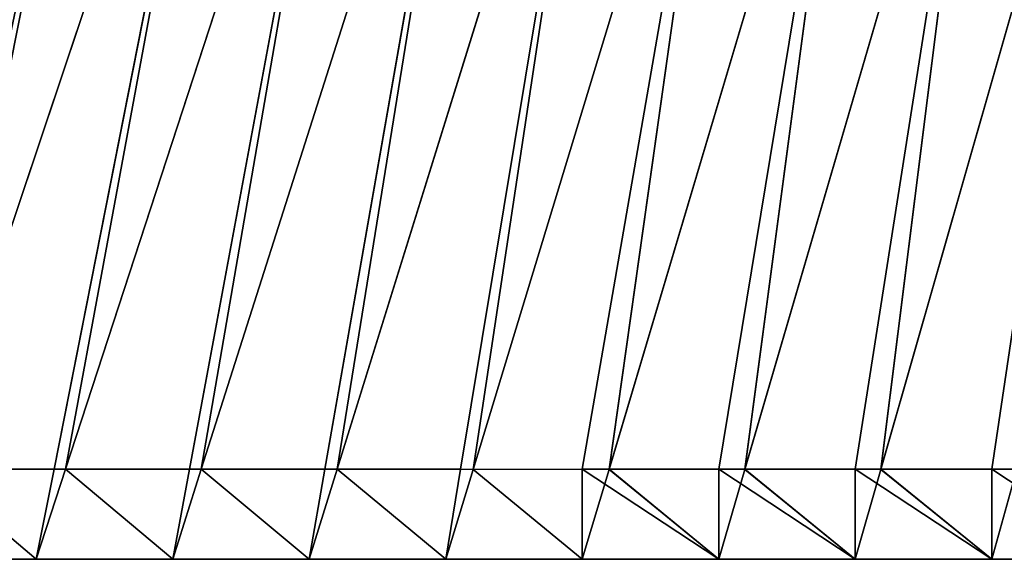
# Model space of a CAD drawing. Header units: centimetres. Extents: x -10.9 to 10.9, y -7.2 to 7.2.
# Tile 4 of 48: x -6.911 to -5.817, y -0.967 to -0.368. Entities that reach past the tile are written whole.
import ezdxf

# ---------------------------------------------------------------- set-up
doc = ezdxf.new("R2010")
doc.units = ezdxf.units.CM
doc.header["$LTSCALE"] = 2.54
doc.layers.get('0').update_dxf_attribs({"true_color": 0xff5454})

# ---------------------------------------------------------------- blocks, each defined once
blk = doc.blocks.new('Grupuj#7')
at = {"color": 0}
for p, q in [((3.3078, 0.1, 0.0077), (3.644, 1.1018, 0.3742)), ((3.3078, 0.1, 0.0077), (3.644, 1.1018, 0.3742)), ((3.3078, 0.1, 5.6303), (3.644, 1.1018, 5.2639)), ((3.3078, 0.1, 5.6303), (3.644, 1.1018, 5.2639)), ((3.4458, 0.1, 0.0077), (3.644, 1.1018, 0.3742)), ((3.4458, 0.1, 5.6303), (3.644, 1.1018, 5.2639)), ((3.4458, 0.1, 5.6303), (3.644, 1.1018, 5.2639)), ((3.4458, 0.1, 0.0077), (3.644, 1.1018, 0.3742)), ((3.4586, 0.1, 5.6289), (3.7786, 1.08, 5.2568)), ((3.4586, 0.1, 5.6289), (3.7786, 1.08, 5.2568)), ((3.4586, 0.1, 0.0091), (3.7786, 1.08, 0.3813)), ((3.4586, 0.1, 0.0091), (3.7786, 1.08, 0.3813)), ((3.5963, 0.1, 0.0091), (3.7786, 1.08, 0.3813)), ((3.5963, 0.1, 5.6289), (3.7786, 1.08, 5.2568)), ((3.5963, 0.1, 0.0091), (3.7786, 1.08, 0.3813)), ((3.5963, 0.1, 5.6289), (3.7786, 1.08, 5.2568)), ((3.6095, 0.1, 0.0104), (3.9153, 1.0603, 0.3877)), ((3.6095, 0.1, 5.6276), (3.9153, 1.0603, 5.2504)), ((3.6095, 0.1, 0.0104), (3.9153, 1.0603, 0.3877)), ((3.6095, 0.1, 5.6276), (3.9153, 1.0603, 5.2504)), ((3.747, 0.1, 5.6276), (3.9153, 1.0603, 5.2504)), ((3.747, 0.1, 0.0104), (3.9153, 1.0603, 0.3877)), ((3.747, 0.1, 0.0104), (3.9153, 1.0603, 0.3877)), ((3.747, 0.1, 5.6276), (3.9153, 1.0603, 5.2504)), ((3.7605, 0.1, 5.6264), (4.0539, 1.0429, 5.2447)), ((3.7605, 0.1, 0.0116), (4.0539, 1.0429, 0.3933)), ((3.7605, 0.1, 0.0116), (4.0539, 1.0429, 0.3933)), ((3.7605, 0.1, 5.6264), (4.0539, 1.0429, 5.2447)), ((3.8977, 0.1, 5.6264), (4.0539, 1.0429, 5.2447)), ((3.8977, 0.1, 0.0116), (4.0539, 1.0429, 0.3933)), ((3.8977, 0.1, 0.0116), (4.0539, 1.0429, 0.3933)), ((3.8977, 0.1, 5.6264), (4.0539, 1.0429, 5.2447)), ((3.9116, 0.0999, 5.6256), (4.1941, 1.0278, 5.2399)), ((3.9116, 0.0999, 0.0124), (4.1941, 1.0278, 0.3982)), ((3.9116, 0.0999, 0.0124), (4.1941, 1.0278, 0.3982)), ((3.9116, 0.0999, 5.6256), (4.1941, 1.0278, 5.2399)), ((4.0627, 0.0999, 0.0134), (4.3357, 1.0153, 0.4023)), ((4.0627, 0.1, 5.6246), (4.3357, 1.0153, 5.2358)), ((4.0627, 0.1, 5.6246), (4.3357, 1.0153, 5.2358)), ((4.0627, 0.0999, 0.0134), (4.3357, 1.0153, 0.4023)), ((4.2138, 0.0998, 0.0138), (4.4784, 1.0055, 0.4056)), ((4.2138, 0.1, 5.6238), (4.4784, 1.0055, 5.2325)), ((4.2138, 0.1, 5.6238), (4.4784, 1.0055, 5.2325)), ((4.2138, 0.0998, 0.0138), (4.4784, 1.0055, 0.4056)), ((4.3649, 0.0999, 0.0145), (4.6221, 0.9985, 0.4081)), ((4.3649, 0.0999, 0.0145), (4.6221, 0.9985, 0.4081)), ((4.365, 0.1, 5.6232), (4.6221, 0.9985, 5.2299)), ((4.365, 0.1, 5.6232), (4.6221, 0.9985, 5.2299)), ((3.3078, 0.1, 0.0077), (3.4458, 0.1, 0.0077)), ((3.3078, 0.1, 5.6303), (3.4458, 0.1, 5.6303)), ((3.3078, 0.1, 0.0077), (3.4458, 0.1, 0.0077)), ((3.3078, 0.1, 5.6303), (3.4458, 0.1, 5.6303)), ((3.4458, 0.1, 0.0077), (3.426, 0, 0.0776)), ((3.426, 0, 0.0776), (3.4586, 0.1, 0.0091)), ((3.4458, 0.1, 5.6303), (3.426, 0, 5.5599)), ((3.426, 0, 5.5599), (3.4586, 0.1, 5.6289)), ((3.4458, 0.1, 5.6303), (3.426, 0, 5.5599)), ((3.426, 0, 5.5599), (3.4586, 0.1, 5.6289)), ((3.426, 0, 0.0776), (3.4586, 0.1, 0.0091)), ((3.4458, 0.1, 0.0077), (3.426, 0, 0.0776)), ((3.4586, 0.1, 5.6289), (3.4458, 0.1, 5.6303)), ((3.4458, 0.1, 0.0077), (3.4586, 0.1, 0.0091)), ((3.4586, 0.1, 5.6289), (3.4458, 0.1, 5.6303)), ((3.4458, 0.1, 0.0077), (3.4586, 0.1, 0.0091)), ((3.4586, 0.1, 5.6289), (3.5963, 0.1, 5.6289)), ((3.4586, 0.1, 0.0091), (3.5963, 0.1, 0.0091)), ((3.4586, 0.1, 0.0091), (3.5963, 0.1, 0.0091)), ((3.4586, 0.1, 5.6289), (3.5963, 0.1, 5.6289)), ((3.5963, 0.1, 5.6289), (3.5777, 0, 5.5595)), ((3.5777, 0, 5.5595), (3.6095, 0.1, 5.6276)), ((3.5963, 0.1, 0.0091), (3.5777, 0, 0.0786)), ((3.5777, 0, 0.0786), (3.6095, 0.1, 0.0104)), ((3.5777, 0, 0.0786), (3.6095, 0.1, 0.0104)), ((3.5963, 0.1, 0.0091), (3.5777, 0, 0.0786)), ((3.5777, 0, 5.5595), (3.6095, 0.1, 5.6276)), ((3.5963, 0.1, 5.6289), (3.5777, 0, 5.5595)), ((3.6095, 0.1, 0.0104), (3.5963, 0.1, 0.0091)), ((3.6095, 0.1, 5.6276), (3.5963, 0.1, 5.6289)), ((3.6095, 0.1, 0.0104), (3.5963, 0.1, 0.0091)), ((3.6095, 0.1, 5.6276), (3.5963, 0.1, 5.6289)), ((3.6095, 0.1, 5.6276), (3.747, 0.1, 5.6276)), ((3.6095, 0.1, 0.0104), (3.747, 0.1, 0.0104)), ((3.6095, 0.1, 0.0104), (3.747, 0.1, 0.0104)), ((3.6095, 0.1, 5.6276), (3.747, 0.1, 5.6276)), ((3.747, 0.1, 5.6276), (3.7294, 0, 5.559)), ((3.7294, 0, 5.559), (3.7605, 0.1, 5.6264)), ((3.7294, 0, 0.0786), (3.7605, 0.1, 0.0116)), ((3.747, 0.1, 0.0104), (3.7294, 0, 0.0786)), ((3.747, 0.1, 5.6276), (3.7294, 0, 5.559)), ((3.7294, 0, 5.559), (3.7605, 0.1, 5.6264)), ((3.7294, 0, 0.0786), (3.7605, 0.1, 0.0116)), ((3.747, 0.1, 0.0104), (3.7294, 0, 0.0786)), ((3.7605, 0.1, 5.6264), (3.747, 0.1, 5.6276)), ((3.747, 0.1, 0.0104), (3.7605, 0.1, 0.0116)), ((3.7605, 0.1, 5.6264), (3.747, 0.1, 5.6276)), ((3.747, 0.1, 0.0104), (3.7605, 0.1, 0.0116)), ((3.7605, 0.1, 5.6264), (3.8977, 0.1, 5.6264)), ((3.7605, 0.1, 0.0116), (3.8977, 0.1, 0.0116)), ((3.7605, 0.1, 0.0116), (3.8977, 0.1, 0.0116)), ((3.7605, 0.1, 5.6264), (3.8977, 0.1, 5.6264)), ((3.8977, 0.1, 0.0116), (3.8812, 0, 0.079)), ((3.8977, 0.1, 5.6264), (3.8812, 0, 5.5588)), ((3.8977, 0.1, 0.0116), (3.8812, 0, 0.079)), ((3.8977, 0.1, 5.6264), (3.8812, 0, 5.5588)), ((3.8812, 0, 0.079), (3.9116, 0.0999, 0.0124)), ((3.8812, 0, 5.5588), (3.9116, 0.0999, 5.6256)), ((3.8812, 0, 0.079), (3.9116, 0.0999, 0.0124)), ((3.8812, 0, 5.5588), (3.9116, 0.0999, 5.6256)), ((3.8977, 0.1, 0.0116), (3.9116, 0.0999, 0.0124)), ((3.9116, 0.0999, 5.6256), (3.8977, 0.1, 5.6264)), ((3.8977, 0.1, 0.0116), (3.9116, 0.0999, 0.0124)), ((3.9116, 0.0999, 5.6256), (3.8977, 0.1, 5.6264)), ((3.9116, 0.0999, 5.6256), (4.0329, 0.1, 5.6248)), ((3.9116, 0.0999, 0.0124), (4.0329, 0.1, 0.0132)), ((3.9116, 0.0999, 0.0124), (4.0329, 0.1, 0.0132)), ((3.9116, 0.0999, 5.6256), (4.0329, 0.1, 5.6248)), ((4.0329, 0.1, 5.6248), (4.0627, 0.1, 5.6246)), ((4.0329, 0.1, 0.0132), (4.0627, 0.0999, 0.0134)), ((4.0329, 0.1, 0.0132), (4.0627, 0.0999, 0.0134)), ((4.0329, 0.1, 0.0132), (4.0329, 0, 0.0796)), ((4.0329, 0.1, 0.0132), (4.0329, 0, 0.0796)), ((4.0329, 0.1, 5.6248), (4.0329, 0, 5.5584)), ((4.0329, 0.1, 5.6248), (4.0627, 0.1, 5.6246)), ((4.0329, 0.1, 5.6248), (4.0329, 0, 5.5584)), ((4.0627, 0.0999, 0.0134), (4.1846, 0.1, 0.0132)), ((4.0627, 0.1, 5.6246), (4.1846, 0.1, 5.624)), ((4.0627, 0.0999, 0.0134), (4.1846, 0.1, 0.0132)), ((4.0627, 0.1, 5.6246), (4.1846, 0.1, 5.624)), ((4.1846, 0.1, 0.0132), (4.2138, 0.0998, 0.0138)), ((4.1846, 0.1, 5.624), (4.2138, 0.1, 5.6238)), ((4.1846, 0, 0.0796), (4.1846, 0.1, 0.0132)), ((4.1846, 0.1, 0.0132), (4.2138, 0.0998, 0.0138)), ((4.1846, 0, 0.0796), (4.1846, 0.1, 0.0132)), ((4.1846, 0.1, 5.624), (4.1846, 0, 5.5581)), ((4.1846, 0.1, 5.624), (4.2138, 0.1, 5.6238)), ((4.1846, 0.1, 5.624), (4.1846, 0, 5.5581)), ((4.2138, 0.1, 5.6238), (4.3364, 0.1, 5.6233)), ((4.2138, 0.0998, 0.0138), (4.3364, 0.1, 0.0141)), ((4.2138, 0.0998, 0.0138), (4.3364, 0.1, 0.0141)), ((4.2138, 0.1, 5.6238), (4.3364, 0.1, 5.6233)), ((4.3364, 0.1, 5.6233), (4.365, 0.1, 5.6232)), ((4.3364, 0.1, 0.0141), (4.3649, 0.0999, 0.0145)), ((4.3364, 0, 0.08), (4.3364, 0.1, 0.0141)), ((4.3364, 0.1, 0.0141), (4.3649, 0.0999, 0.0145)), ((4.3364, 0, 0.08), (4.3364, 0.1, 0.0141)), ((4.3364, 0, 5.5578), (4.3364, 0.1, 5.6233)), ((4.3364, 0.1, 5.6233), (4.365, 0.1, 5.6232)), ((4.3364, 0, 5.5578), (4.3364, 0.1, 5.6233)), ((4.3649, 0.0999, 0.0145), (4.4881, 0.1, 0.0152)), ((4.3649, 0.0999, 0.0145), (4.4881, 0.1, 0.0152)), ((4.365, 0.1, 5.6232), (4.4881, 0.1, 5.6229)), ((4.365, 0.1, 5.6232), (4.4881, 0.1, 5.6229)), ((4.4881, 0.1, 5.6229), (4.5161, 0.1, 5.6228)), ((4.4881, 0.1, 0.0152), (4.5161, 0.1, 0.0152)), ((4.4881, 0.1, 0.0152), (4.5161, 0.1, 0.0152)), ((4.4881, 0.1, 0.0152), (4.4881, 0, 0.0804)), ((4.4881, 0.1, 0.0152), (4.4881, 0, 0.0804)), ((4.4881, 0.1, 5.6229), (4.5161, 0.1, 5.6228)), ((4.4881, 0.1, 5.6229), (4.4881, 0, 5.5576)), ((4.4881, 0.1, 5.6229), (4.4881, 0, 5.5576)), ((3.426, 0, 5.5599), (3.2742, 0, 5.5604)), ((3.2742, 0, 0.0776), (3.426, 0, 0.0776)), ((3.2742, 0, 0.0776), (3.426, 0, 0.0776)), ((3.426, 0, 5.5599), (3.2742, 0, 5.5604)), ((3.5777, 0, 5.5595), (3.426, 0, 5.5599)), ((3.5777, 0, 0.0786), (3.426, 0, 0.0776)), ((3.5777, 0, 0.0786), (3.426, 0, 0.0776)), ((3.5777, 0, 5.5595), (3.426, 0, 5.5599)), ((3.7294, 0, 5.559), (3.5777, 0, 5.5595)), ((3.7294, 0, 0.0786), (3.5777, 0, 0.0786)), ((3.7294, 0, 0.0786), (3.5777, 0, 0.0786)), ((3.7294, 0, 5.559), (3.5777, 0, 5.5595)), ((3.8812, 0, 5.5588), (3.7294, 0, 5.559)), ((3.8812, 0, 0.079), (3.7294, 0, 0.0786)), ((3.8812, 0, 0.079), (3.7294, 0, 0.0786)), ((3.8812, 0, 5.5588), (3.7294, 0, 5.559)), ((4.0329, 0, 5.5584), (3.8812, 0, 5.5588)), ((4.0329, 0, 0.0796), (3.8812, 0, 0.079)), ((4.0329, 0, 0.0796), (3.8812, 0, 0.079)), ((4.0329, 0, 5.5584), (3.8812, 0, 5.5588)), ((4.1846, 0, 5.5581), (4.0329, 0, 5.5584)), ((4.1846, 0, 0.0796), (4.0329, 0, 0.0796)), ((4.1846, 0, 0.0796), (4.0329, 0, 0.0796)), ((4.1846, 0, 5.5581), (4.0329, 0, 5.5584)), ((4.3364, 0, 5.5578), (4.1846, 0, 5.5581)), ((4.1846, 0, 0.0796), (4.3364, 0, 0.08)), ((4.1846, 0, 0.0796), (4.3364, 0, 0.08)), ((4.3364, 0, 5.5578), (4.1846, 0, 5.5581)), ((4.4881, 0, 5.5576), (4.3364, 0, 5.5578)), ((4.4881, 0, 0.0804), (4.3364, 0, 0.08)), ((4.4881, 0, 0.0804), (4.3364, 0, 0.08)), ((4.4881, 0, 5.5576), (4.3364, 0, 5.5578)), ((4.6398, 0, 5.5576), (4.4881, 0, 5.5576)), ((4.6398, 0, 0.0805), (4.4881, 0, 0.0804)), ((4.6398, 0, 0.0805), (4.4881, 0, 0.0804)), ((4.6398, 0, 5.5576), (4.4881, 0, 5.5576))]:
    blk.add_line(p, q, dxfattribs=at)
at = {"color": 253, "true_color": 0x999999}
mesh = blk.add_polyface(dxfattribs=at)
corners = [(3.1571, 0.1, 5.6318), (3.3819, 1.1505, 5.2801), (3.145, 0.1, 5.6333), (3.5117, 1.1253, 5.2716)]
mesh.append_faces([[corners[k] for k in face] for face in [(0, 1, 2), (1, 0, 3)]], dxfattribs={"vtx0": -1, "color": 253})
mesh = blk.add_polyface(dxfattribs=at)
corners = [(3.3819, 1.1505, 0.358), (3.1571, 0.1, 0.0063), (3.145, 0.1, 0.0048), (3.5117, 1.1253, 0.3664)]
mesh.append_faces([[corners[k] for k in face] for face in [(0, 1, 2), (1, 0, 3)]], dxfattribs={"vtx0": -1, "color": 253})
mesh = blk.add_polyface(dxfattribs=at)
corners = [(3.5117, 1.1253, 5.2716), (3.1571, 0.1, 5.6318), (3.2953, 0.1, 5.6318)]
mesh.append_faces([[corners[k] for k in face] for face in [(0, 1, 2)]], dxfattribs={"color": 253})
mesh = blk.add_polyface(dxfattribs=at)
corners = [(3.5117, 1.1253, 0.3664), (3.2953, 0.1, 0.0063), (3.1571, 0.1, 0.0063)]
mesh.append_faces([[corners[k] for k in face] for face in [(0, 1, 2)]], dxfattribs={"color": 253})
mesh = blk.add_polyface(dxfattribs=at)
corners = [(3.5117, 1.1253, 0.3664), (3.3078, 0.1, 0.0077), (3.2953, 0.1, 0.0063), (3.644, 1.1018, 0.3742)]
mesh.append_faces([[corners[k] for k in face] for face in [(0, 1, 2), (1, 0, 3)]], dxfattribs={"vtx0": -1, "color": 253})
mesh = blk.add_polyface(dxfattribs=at)
corners = [(3.3078, 0.1, 5.6303), (3.5117, 1.1253, 5.2716), (3.2953, 0.1, 5.6318), (3.644, 1.1018, 5.2639)]
mesh.append_faces([[corners[k] for k in face] for face in [(0, 1, 2), (1, 0, 3)]], dxfattribs={"vtx0": -1, "color": 253})
mesh = blk.add_polyface(dxfattribs=at)
corners = [(3.644, 1.1018, 0.3742), (3.4458, 0.1, 0.0077), (3.3078, 0.1, 0.0077)]
mesh.append_faces([[corners[k] for k in face] for face in [(0, 1, 2)]], dxfattribs={"color": 253})
mesh = blk.add_polyface(dxfattribs=at)
corners = [(3.644, 1.1018, 5.2639), (3.3078, 0.1, 5.6303), (3.4458, 0.1, 5.6303)]
mesh.append_faces([[corners[k] for k in face] for face in [(0, 1, 2)]], dxfattribs={"color": 253})
mesh = blk.add_polyface(dxfattribs=at)
corners = [(3.4586, 0.1, 5.6289), (3.644, 1.1018, 5.2639), (3.4458, 0.1, 5.6303), (3.7786, 1.08, 5.2568)]
mesh.append_faces([[corners[k] for k in face] for face in [(0, 1, 2), (1, 0, 3)]], dxfattribs={"vtx0": -1, "color": 253})
mesh = blk.add_polyface(dxfattribs=at)
corners = [(3.644, 1.1018, 0.3742), (3.4586, 0.1, 0.0091), (3.4458, 0.1, 0.0077), (3.7786, 1.08, 0.3813)]
mesh.append_faces([[corners[k] for k in face] for face in [(0, 1, 2), (1, 0, 3)]], dxfattribs={"vtx0": -1, "color": 253})
mesh = blk.add_polyface(dxfattribs=at)
corners = [(3.7786, 1.08, 5.2568), (3.4586, 0.1, 5.6289), (3.5963, 0.1, 5.6289)]
mesh.append_faces([[corners[k] for k in face] for face in [(0, 1, 2)]], dxfattribs={"color": 253})
mesh = blk.add_polyface(dxfattribs=at)
corners = [(3.7786, 1.08, 0.3813), (3.5963, 0.1, 0.0091), (3.4586, 0.1, 0.0091)]
mesh.append_faces([[corners[k] for k in face] for face in [(0, 1, 2)]], dxfattribs={"color": 253})
mesh = blk.add_polyface(dxfattribs=at)
corners = [(3.7786, 1.08, 0.3813), (3.6095, 0.1, 0.0104), (3.5963, 0.1, 0.0091), (3.9153, 1.0603, 0.3877)]
mesh.append_faces([[corners[k] for k in face] for face in [(0, 1, 2), (1, 0, 3)]], dxfattribs={"vtx0": -1, "color": 253})
mesh = blk.add_polyface(dxfattribs=at)
corners = [(3.6095, 0.1, 5.6276), (3.7786, 1.08, 5.2568), (3.5963, 0.1, 5.6289), (3.9153, 1.0603, 5.2504)]
mesh.append_faces([[corners[k] for k in face] for face in [(0, 1, 2), (1, 0, 3)]], dxfattribs={"vtx0": -1, "color": 253})
mesh = blk.add_polyface(dxfattribs=at)
corners = [(3.9153, 1.0603, 5.2504), (3.6095, 0.1, 5.6276), (3.747, 0.1, 5.6276)]
mesh.append_faces([[corners[k] for k in face] for face in [(0, 1, 2)]], dxfattribs={"color": 253})
mesh = blk.add_polyface(dxfattribs=at)
corners = [(3.9153, 1.0603, 0.3877), (3.747, 0.1, 0.0104), (3.6095, 0.1, 0.0104)]
mesh.append_faces([[corners[k] for k in face] for face in [(0, 1, 2)]], dxfattribs={"color": 253})
mesh = blk.add_polyface(dxfattribs=at)
corners = [(3.9153, 1.0603, 0.3877), (3.7605, 0.1, 0.0116), (3.747, 0.1, 0.0104), (4.0539, 1.0429, 0.3933)]
mesh.append_faces([[corners[k] for k in face] for face in [(0, 1, 2), (1, 0, 3)]], dxfattribs={"vtx0": -1, "color": 253})
mesh = blk.add_polyface(dxfattribs=at)
corners = [(3.7605, 0.1, 5.6264), (3.9153, 1.0603, 5.2504), (3.747, 0.1, 5.6276), (4.0539, 1.0429, 5.2447)]
mesh.append_faces([[corners[k] for k in face] for face in [(0, 1, 2), (1, 0, 3)]], dxfattribs={"vtx0": -1, "color": 253})
mesh = blk.add_polyface(dxfattribs=at)
corners = [(4.0539, 1.0429, 5.2447), (3.7605, 0.1, 5.6264), (3.8977, 0.1, 5.6264)]
mesh.append_faces([[corners[k] for k in face] for face in [(0, 1, 2)]], dxfattribs={"color": 253})
mesh = blk.add_polyface(dxfattribs=at)
corners = [(4.0539, 1.0429, 0.3933), (3.8977, 0.1, 0.0116), (3.7605, 0.1, 0.0116)]
mesh.append_faces([[corners[k] for k in face] for face in [(0, 1, 2)]], dxfattribs={"color": 253})
mesh = blk.add_polyface(dxfattribs=at)
corners = [(4.0539, 1.0429, 0.3933), (3.9116, 0.0999, 0.0124), (3.8977, 0.1, 0.0116), (4.1941, 1.0278, 0.3982)]
mesh.append_faces([[corners[k] for k in face] for face in [(0, 1, 2), (1, 0, 3)]], dxfattribs={"vtx0": -1, "color": 253})
mesh = blk.add_polyface(dxfattribs=at)
corners = [(3.9116, 0.0999, 5.6256), (4.0539, 1.0429, 5.2447), (3.8977, 0.1, 5.6264), (4.1941, 1.0278, 5.2399)]
mesh.append_faces([[corners[k] for k in face] for face in [(0, 1, 2), (1, 0, 3)]], dxfattribs={"vtx0": -1, "color": 253})
mesh = blk.add_polyface(dxfattribs=at)
corners = [(4.0329, 0.1, 5.6248), (4.1941, 1.0278, 5.2399), (3.9116, 0.0999, 5.6256), (4.0627, 0.1, 5.6246), (4.3357, 1.0153, 5.2358)]
mesh.append_faces([[corners[k] for k in face] for face in [(0, 1, 2), (1, 3, 4)]], dxfattribs={"vtx0": -1, "color": 253})
mesh.append_faces([[corners[k] for k in face] for face in [(1, 0, 3)]], dxfattribs={"vtx0": -1, "vtx2": -1, "color": 253})
mesh = blk.add_polyface(dxfattribs=at)
corners = [(4.1941, 1.0278, 0.3982), (4.0329, 0.1, 0.0132), (3.9116, 0.0999, 0.0124), (4.0627, 0.0999, 0.0134), (4.3357, 1.0153, 0.4023)]
mesh.append_faces([[corners[k] for k in face] for face in [(0, 1, 2), (3, 0, 4)]], dxfattribs={"vtx0": -1, "color": 253})
mesh.append_faces([[corners[k] for k in face] for face in [(1, 0, 3)]], dxfattribs={"vtx0": -1, "vtx1": -1, "color": 253})
mesh = blk.add_polyface(dxfattribs=at)
corners = [(4.3357, 1.0153, 0.4023), (4.1846, 0.1, 0.0132), (4.0627, 0.0999, 0.0134), (4.2138, 0.0998, 0.0138), (4.4784, 1.0055, 0.4056)]
mesh.append_faces([[corners[k] for k in face] for face in [(0, 1, 2), (3, 0, 4)]], dxfattribs={"vtx0": -1, "color": 253})
mesh.append_faces([[corners[k] for k in face] for face in [(1, 0, 3)]], dxfattribs={"vtx0": -1, "vtx1": -1, "color": 253})
mesh = blk.add_polyface(dxfattribs=at)
corners = [(4.1846, 0.1, 5.624), (4.3357, 1.0153, 5.2358), (4.0627, 0.1, 5.6246), (4.2138, 0.1, 5.6238), (4.4784, 1.0055, 5.2325)]
mesh.append_faces([[corners[k] for k in face] for face in [(0, 1, 2), (1, 3, 4)]], dxfattribs={"vtx0": -1, "color": 253})
mesh.append_faces([[corners[k] for k in face] for face in [(1, 0, 3)]], dxfattribs={"vtx0": -1, "vtx2": -1, "color": 253})
mesh = blk.add_polyface(dxfattribs=at)
corners = [(4.3364, 0.1, 5.6233), (4.4784, 1.0055, 5.2325), (4.2138, 0.1, 5.6238), (4.365, 0.1, 5.6232), (4.6221, 0.9985, 5.2299)]
mesh.append_faces([[corners[k] for k in face] for face in [(0, 1, 2), (1, 3, 4)]], dxfattribs={"vtx0": -1, "color": 253})
mesh.append_faces([[corners[k] for k in face] for face in [(1, 0, 3)]], dxfattribs={"vtx0": -1, "vtx2": -1, "color": 253})
mesh = blk.add_polyface(dxfattribs=at)
corners = [(4.4784, 1.0055, 0.4056), (4.3364, 0.1, 0.0141), (4.2138, 0.0998, 0.0138), (4.3649, 0.0999, 0.0145), (4.6221, 0.9985, 0.4081)]
mesh.append_faces([[corners[k] for k in face] for face in [(0, 1, 2), (3, 0, 4)]], dxfattribs={"vtx0": -1, "color": 253})
mesh.append_faces([[corners[k] for k in face] for face in [(1, 0, 3)]], dxfattribs={"vtx0": -1, "vtx1": -1, "color": 253})
mesh = blk.add_polyface(dxfattribs=at)
corners = [(4.6221, 0.9985, 0.4081), (4.4881, 0.1, 0.0152), (4.3649, 0.0999, 0.0145), (4.5161, 0.1, 0.0152), (4.7662, 0.9944, 0.4098)]
mesh.append_faces([[corners[k] for k in face] for face in [(0, 1, 2), (3, 0, 4)]], dxfattribs={"vtx0": -1, "color": 253})
mesh.append_faces([[corners[k] for k in face] for face in [(1, 0, 3)]], dxfattribs={"vtx0": -1, "vtx1": -1, "color": 253})
mesh = blk.add_polyface(dxfattribs=at)
corners = [(4.4881, 0.1, 5.6229), (4.6221, 0.9985, 5.2299), (4.365, 0.1, 5.6232), (4.5161, 0.1, 5.6228), (4.7662, 0.9944, 5.2282)]
mesh.append_faces([[corners[k] for k in face] for face in [(0, 1, 2), (1, 3, 4)]], dxfattribs={"vtx0": -1, "color": 253})
mesh.append_faces([[corners[k] for k in face] for face in [(1, 0, 3)]], dxfattribs={"vtx0": -1, "vtx2": -1, "color": 253})
mesh = blk.add_polyface(dxfattribs=at)
corners = [(3.3078, 0.1, 0.0077), (3.426, 0, 0.0776), (3.2742, 0, 0.0776), (3.4458, 0.1, 0.0077)]
mesh.append_faces([[corners[k] for k in face] for face in [(0, 1, 2), (1, 0, 3)]], dxfattribs={"vtx0": -1, "color": 253})
mesh = blk.add_polyface(dxfattribs=at)
corners = [(3.426, 0, 5.5599), (3.3078, 0.1, 5.6303), (3.2742, 0, 5.5604), (3.4458, 0.1, 5.6303)]
mesh.append_faces([[corners[k] for k in face] for face in [(0, 1, 2), (1, 0, 3)]], dxfattribs={"vtx0": -1, "color": 253})
mesh = blk.add_polyface(dxfattribs=at)
corners = [(3.4586, 0.1, 0.0091), (3.5777, 0, 0.0786), (3.426, 0, 0.0776), (3.5963, 0.1, 0.0091)]
mesh.append_faces([[corners[k] for k in face] for face in [(0, 1, 2), (1, 0, 3)]], dxfattribs={"vtx0": -1, "color": 253})
mesh = blk.add_polyface(dxfattribs=at)
corners = [(3.5777, 0, 5.5595), (3.4586, 0.1, 5.6289), (3.426, 0, 5.5599), (3.5963, 0.1, 5.6289)]
mesh.append_faces([[corners[k] for k in face] for face in [(0, 1, 2), (1, 0, 3)]], dxfattribs={"vtx0": -1, "color": 253})
mesh = blk.add_polyface(dxfattribs=at)
corners = [(3.4586, 0.1, 5.6289), (3.4458, 0.1, 5.6303), (3.426, 0, 5.5599)]
mesh.append_faces([[corners[k] for k in face] for face in [(0, 1, 2)]], dxfattribs={"color": 253})
mesh = blk.add_polyface(dxfattribs=at)
corners = [(3.4586, 0.1, 0.0091), (3.426, 0, 0.0776), (3.4458, 0.1, 0.0077)]
mesh.append_faces([[corners[k] for k in face] for face in [(0, 1, 2)]], dxfattribs={"color": 253})
mesh = blk.add_polyface(dxfattribs=at)
corners = [(3.6095, 0.1, 5.6276), (3.5963, 0.1, 5.6289), (3.5777, 0, 5.5595)]
mesh.append_faces([[corners[k] for k in face] for face in [(0, 1, 2)]], dxfattribs={"color": 253})
mesh = blk.add_polyface(dxfattribs=at)
corners = [(3.6095, 0.1, 0.0104), (3.7294, 0, 0.0786), (3.5777, 0, 0.0786), (3.747, 0.1, 0.0104)]
mesh.append_faces([[corners[k] for k in face] for face in [(0, 1, 2), (1, 0, 3)]], dxfattribs={"vtx0": -1, "color": 253})
mesh = blk.add_polyface(dxfattribs=at)
corners = [(3.6095, 0.1, 0.0104), (3.5777, 0, 0.0786), (3.5963, 0.1, 0.0091)]
mesh.append_faces([[corners[k] for k in face] for face in [(0, 1, 2)]], dxfattribs={"color": 253})
mesh = blk.add_polyface(dxfattribs=at)
corners = [(3.7294, 0, 5.559), (3.6095, 0.1, 5.6276), (3.5777, 0, 5.5595), (3.747, 0.1, 5.6276)]
mesh.append_faces([[corners[k] for k in face] for face in [(0, 1, 2), (1, 0, 3)]], dxfattribs={"vtx0": -1, "color": 253})
mesh = blk.add_polyface(dxfattribs=at)
corners = [(3.7605, 0.1, 5.6264), (3.747, 0.1, 5.6276), (3.7294, 0, 5.559)]
mesh.append_faces([[corners[k] for k in face] for face in [(0, 1, 2)]], dxfattribs={"color": 253})
mesh = blk.add_polyface(dxfattribs=at)
corners = [(3.7605, 0.1, 0.0116), (3.8812, 0, 0.079), (3.7294, 0, 0.0786), (3.8977, 0.1, 0.0116)]
mesh.append_faces([[corners[k] for k in face] for face in [(0, 1, 2), (1, 0, 3)]], dxfattribs={"vtx0": -1, "color": 253})
mesh = blk.add_polyface(dxfattribs=at)
corners = [(3.8812, 0, 5.5588), (3.7605, 0.1, 5.6264), (3.7294, 0, 5.559), (3.8977, 0.1, 5.6264)]
mesh.append_faces([[corners[k] for k in face] for face in [(0, 1, 2), (1, 0, 3)]], dxfattribs={"vtx0": -1, "color": 253})
mesh = blk.add_polyface(dxfattribs=at)
corners = [(3.7605, 0.1, 0.0116), (3.7294, 0, 0.0786), (3.747, 0.1, 0.0104)]
mesh.append_faces([[corners[k] for k in face] for face in [(0, 1, 2)]], dxfattribs={"color": 253})
mesh = blk.add_polyface(dxfattribs=at)
corners = [(3.9116, 0.0999, 0.0124), (4.0329, 0, 0.0796), (3.8812, 0, 0.079), (4.0329, 0.1, 0.0132)]
mesh.append_faces([[corners[k] for k in face] for face in [(0, 1, 2), (1, 0, 3)]], dxfattribs={"vtx0": -1, "color": 253})
mesh = blk.add_polyface(dxfattribs=at)
corners = [(4.0329, 0, 5.5584), (3.9116, 0.0999, 5.6256), (3.8812, 0, 5.5588), (4.0329, 0.1, 5.6248)]
mesh.append_faces([[corners[k] for k in face] for face in [(0, 1, 2), (1, 0, 3)]], dxfattribs={"vtx0": -1, "color": 253})
mesh = blk.add_polyface(dxfattribs=at)
corners = [(3.9116, 0.0999, 0.0124), (3.8812, 0, 0.079), (3.8977, 0.1, 0.0116)]
mesh.append_faces([[corners[k] for k in face] for face in [(0, 1, 2)]], dxfattribs={"color": 253})
mesh = blk.add_polyface(dxfattribs=at)
corners = [(3.9116, 0.0999, 5.6256), (3.8977, 0.1, 5.6264), (3.8812, 0, 5.5588)]
mesh.append_faces([[corners[k] for k in face] for face in [(0, 1, 2)]], dxfattribs={"color": 253})
mesh = blk.add_polyface(dxfattribs=at)
corners = [(4.0627, 0.0999, 0.0134), (4.0329, 0, 0.0796), (4.0329, 0.1, 0.0132), (4.1846, 0, 0.0796), (4.1846, 0.1, 0.0132)]
mesh.append_faces([[corners[k] for k in face] for face in [(0, 1, 2), (3, 0, 4)]], dxfattribs={"vtx0": -1, "color": 253})
mesh.append_faces([[corners[k] for k in face] for face in [(1, 0, 3)]], dxfattribs={"vtx0": -1, "vtx1": -1, "color": 253})
mesh = blk.add_polyface(dxfattribs=at)
corners = [(4.1846, 0, 5.5581), (4.0329, 0.1, 5.6248), (4.0329, 0, 5.5584), (4.0627, 0.1, 5.6246), (4.1846, 0.1, 5.624)]
mesh.append_faces([[corners[k] for k in face] for face in [(0, 1, 2), (3, 0, 4)]], dxfattribs={"vtx0": -1, "color": 253})
mesh.append_faces([[corners[k] for k in face] for face in [(1, 0, 3)]], dxfattribs={"vtx0": -1, "vtx1": -1, "color": 253})
mesh = blk.add_polyface(dxfattribs=at)
corners = [(4.2138, 0.0998, 0.0138), (4.1846, 0, 0.0796), (4.1846, 0.1, 0.0132), (4.3364, 0, 0.08), (4.3364, 0.1, 0.0141)]
mesh.append_faces([[corners[k] for k in face] for face in [(0, 1, 2), (3, 0, 4)]], dxfattribs={"vtx0": -1, "color": 253})
mesh.append_faces([[corners[k] for k in face] for face in [(1, 0, 3)]], dxfattribs={"vtx0": -1, "vtx1": -1, "color": 253})
mesh = blk.add_polyface(dxfattribs=at)
corners = [(4.3364, 0, 5.5578), (4.1846, 0.1, 5.624), (4.1846, 0, 5.5581), (4.2138, 0.1, 5.6238), (4.3364, 0.1, 5.6233)]
mesh.append_faces([[corners[k] for k in face] for face in [(0, 1, 2), (3, 0, 4)]], dxfattribs={"vtx0": -1, "color": 253})
mesh.append_faces([[corners[k] for k in face] for face in [(1, 0, 3)]], dxfattribs={"vtx0": -1, "vtx1": -1, "color": 253})
mesh = blk.add_polyface(dxfattribs=at)
corners = [(4.3649, 0.0999, 0.0145), (4.3364, 0, 0.08), (4.3364, 0.1, 0.0141), (4.4881, 0, 0.0804), (4.4881, 0.1, 0.0152)]
mesh.append_faces([[corners[k] for k in face] for face in [(0, 1, 2), (3, 0, 4)]], dxfattribs={"vtx0": -1, "color": 253})
mesh.append_faces([[corners[k] for k in face] for face in [(1, 0, 3)]], dxfattribs={"vtx0": -1, "vtx1": -1, "color": 253})
mesh = blk.add_polyface(dxfattribs=at)
corners = [(4.4881, 0, 5.5576), (4.3364, 0.1, 5.6233), (4.3364, 0, 5.5578), (4.365, 0.1, 5.6232), (4.4881, 0.1, 5.6229)]
mesh.append_faces([[corners[k] for k in face] for face in [(0, 1, 2), (3, 0, 4)]], dxfattribs={"vtx0": -1, "color": 253})
mesh.append_faces([[corners[k] for k in face] for face in [(1, 0, 3)]], dxfattribs={"vtx0": -1, "vtx1": -1, "color": 253})
mesh = blk.add_polyface(dxfattribs=at)
corners = [(4.5161, 0.1, 0.0152), (4.4881, 0, 0.0804), (4.4881, 0.1, 0.0152), (4.6398, 0, 0.0805), (4.6398, 0.1, 0.0154)]
mesh.append_faces([[corners[k] for k in face] for face in [(0, 1, 2), (3, 0, 4)]], dxfattribs={"vtx0": -1, "color": 253})
mesh.append_faces([[corners[k] for k in face] for face in [(1, 0, 3)]], dxfattribs={"vtx0": -1, "vtx1": -1, "color": 253})
mesh = blk.add_polyface(dxfattribs=at)
corners = [(4.6398, 0, 5.5576), (4.4881, 0.1, 5.6229), (4.4881, 0, 5.5576), (4.5161, 0.1, 5.6228), (4.6398, 0.1, 5.6226)]
mesh.append_faces([[corners[k] for k in face] for face in [(0, 1, 2), (3, 0, 4)]], dxfattribs={"vtx0": -1, "color": 253})
mesh.append_faces([[corners[k] for k in face] for face in [(1, 0, 3)]], dxfattribs={"vtx0": -1, "vtx1": -1, "color": 253})
mesh = blk.add_polyface(dxfattribs=at)
corners = [(3.2742, 0, 0.0776), (2.9708, 0, 0.0766), (3.1225, 0, 0.0766), (3.5777, 0, 0.0786), (3.426, 0, 0.0776), (3.8812, 0, 0.079), (3.7294, 0, 0.0786), (4.3364, 0, 0.08), (4.0329, 0, 0.0796), (4.1846, 0, 0.0796), (2.3426, 0, 0.1173), (2.8124, 0, 0.0762), (4.4881, 0, 0.0804), (4.6398, 0, 0.0805), (16.4534, 0, 0.08), (16.6052, 0, 0.0792), (16.7569, 0, 0.0794), (18.2954, 0, 0.1173), (17.6673, 0, 0.0766), (17.8311, 0, 0.0766), (17.5156, 0, 0.0776), (17.3638, 0, 0.0781), (17.2121, 0, 0.0781), (17.0604, 0, 0.079), (16.9086, 0, 0.079), (16.3017, 0, 0.0802), (16.15, 0, 0.0804), (15.9982, 0, 0.0804), (1.8807, 0, 0.241), (18.7573, 0, 0.241), (19.1907, 0, 0.4431), (1.4473, 0, 0.4431), (1.0556, 0, 0.7174), (19.5825, 0, 0.7174), (0.7174, 0, 1.0556), (19.9206, 0, 1.0556), (20.1949, 0, 1.4473), (0.4431, 0, 1.4473), (0.241, 0, 1.8807), (20.397, 0, 1.8807), (0.1173, 0, 2.3426), (20.5208, 0, 2.3426), (20.5625, 0, 2.819), (0.0756, 0, 2.819), (20.5208, 0, 3.2954), (0.1173, 0, 3.2954), (0.241, 0, 3.7573), (20.397, 0, 3.7573), (20.1949, 0, 4.1907), (0.4431, 0, 4.1907), (0.7174, 0, 4.5825), (19.9206, 0, 4.5825), (19.5825, 0, 4.9206), (1.0556, 0, 4.9206), (19.1907, 0, 5.1949), (1.4473, 0, 5.1949), (1.8807, 0, 5.397), (18.7573, 0, 5.397), (2.3426, 0, 5.5208), (18.2954, 0, 5.5208), (17.8311, 0, 5.5614), (16.7569, 0, 5.5586), (16.15, 0, 5.5578), (15.9982, 0, 5.5576), (4.6398, 0, 5.5576), (16.3017, 0, 5.5581), (16.4534, 0, 5.5584), (16.9086, 0, 5.559), (17.0604, 0, 5.5595), (17.2121, 0, 5.5599), (17.3638, 0, 5.5604), (17.5156, 0, 5.5609), (17.6673, 0, 5.5614), (16.6052, 0, 5.5588), (3.426, 0, 5.5599), (2.8124, 0, 5.5619), (3.5777, 0, 5.5595), (3.7294, 0, 5.559), (4.1846, 0, 5.5581), (4.3364, 0, 5.5578), (4.4881, 0, 5.5576), (4.0329, 0, 5.5584), (3.8812, 0, 5.5588), (3.2742, 0, 5.5604), (3.1225, 0, 5.5609), (2.9708, 0, 5.5614)]
mesh.append_faces([[corners[k] for k in face] for face in [(0, 1, 2), (3, 0, 4), (5, 3, 6), (7, 8, 9), (1, 10, 11), (17, 18, 19), (71, 60, 72), (77, 81, 82), (75, 84, 85)]], dxfattribs={"vtx0": -1, "color": 253})
mesh.append_faces([[corners[k] for k in face] for face in [(18, 17, 20), (20, 17, 21), (21, 17, 22), (22, 17, 23), (23, 17, 24), (24, 17, 16), (14, 17, 25), (25, 17, 26), (26, 17, 27), (27, 17, 13), (10, 17, 28), (28, 30, 31), (31, 30, 32), (32, 33, 34), (34, 36, 37), (37, 36, 38), (38, 39, 40), (40, 42, 43), (43, 44, 45), (45, 44, 46), (46, 48, 49), (49, 48, 50), (50, 52, 53), (53, 54, 55), (55, 54, 56), (56, 57, 58), (62, 61, 65), (65, 61, 66), (61, 60, 67), (67, 60, 68), (68, 60, 69), (69, 60, 70), (70, 60, 71), (58, 74, 75), (74, 58, 76), (76, 58, 77), (78, 58, 79), (79, 58, 80), (80, 58, 64)]], dxfattribs={"vtx0": -1, "vtx1": -1, "color": 253})
mesh.append_faces([[corners[k] for k in face] for face in [(10, 1, 0), (10, 0, 3), (10, 3, 5), (10, 8, 7), (16, 17, 14), (13, 17, 10), (58, 60, 61), (58, 61, 62), (77, 58, 78)]], dxfattribs={"vtx0": -1, "vtx1": -1, "vtx2": -1, "color": 253})
mesh.append_faces([[corners[k] for k in face] for face in [(10, 5, 8), (10, 7, 12), (10, 12, 13), (28, 17, 29), (28, 29, 30), (32, 30, 33), (34, 33, 35), (34, 35, 36), (38, 36, 39), (40, 39, 41), (40, 41, 42), (43, 42, 44), (46, 44, 47), (46, 47, 48), (50, 48, 51), (50, 51, 52), (53, 52, 54), (56, 54, 57), (58, 57, 59), (58, 59, 60), (58, 62, 63), (58, 63, 64), (77, 78, 81), (75, 74, 83), (75, 83, 84)]], dxfattribs={"vtx0": -1, "vtx2": -1, "color": 253})
mesh.append_faces([[corners[k] for k in face] for face in [(73, 66, 61)]], dxfattribs={"vtx1": -1, "color": 253})
mesh.append_faces([[corners[k] for k in face] for face in [(14, 15, 16)]], dxfattribs={"vtx2": -1, "color": 253})
blk = doc.blocks.new('Oltens Vernal bateria prysznicowa _cienna chrom 33004100')
at = {"color": 0}
blk.add_blockref('Grupuj#7', (0.581, 6.1889, 4.8482), dxfattribs=at)

msp = doc.modelspace()

# ---------------------------------------------------------------- block references
at = {"color": 0}
msp.add_blockref('Oltens Vernal bateria prysznicowa _cienna chrom 33004100', (-10.9, -7.1562, -5.0657), dxfattribs=at)

doc.saveas('drawing.dxf')
